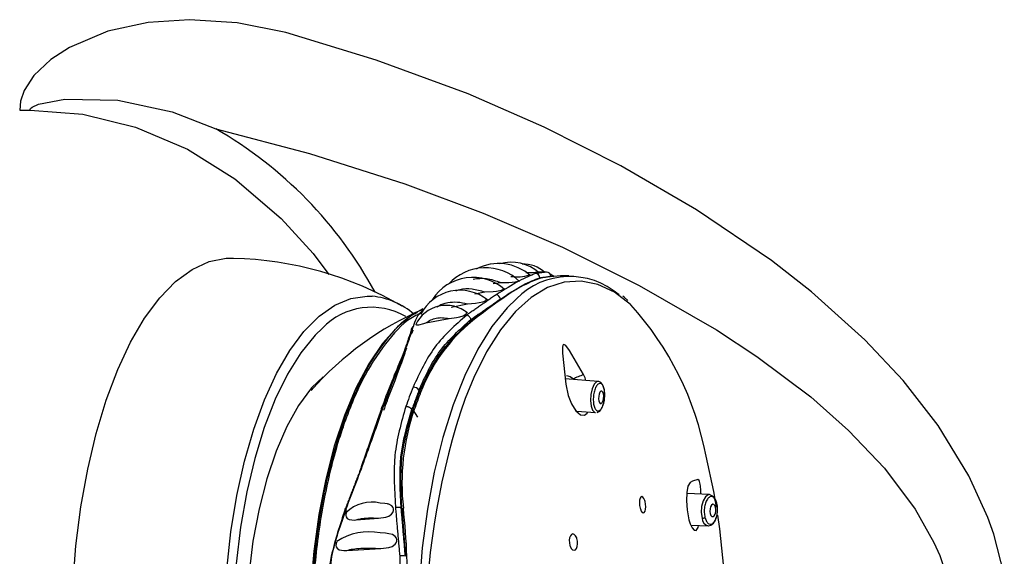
# Model space of a CAD drawing. Header units: millimetres. Extents: x 4906.17 to 4907.31, y 4759.5 to 4761.8.
# Tile 18 of 39: x 4906.5353 to 4906.614, y 4760.6946 to 4760.7375. Entities that reach past the tile are written whole.
import ezdxf

# ---------------------------------------------------------------- set-up
doc = ezdxf.new("R2010")
doc.units = ezdxf.units.MM
doc.layers.add('SANINDUSA', color=3, linetype='Continuous')

msp = doc.modelspace()

# ---------------------------------------------------------------- linework, layer by layer
at = {"layer": 'SANINDUSA'}
for p, q in [((4906.53534389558, 4760.730289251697), (4906.536178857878, 4760.730289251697)), ((4906.598604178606, 4760.715771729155), (4906.595405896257, 4760.718269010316)), ((4906.577190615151, 4760.717351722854), (4906.576746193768, 4760.717370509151)), ((4906.571699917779, 4760.71560706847), (4906.572504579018, 4760.7157723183)), ((4906.573177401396, 4760.716436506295), (4906.573778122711, 4760.716504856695)), ((4906.602868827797, 4760.711946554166), (4906.598604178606, 4760.715771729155)), ((4906.569810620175, 4760.714556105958), (4906.57111873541, 4760.714816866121)), ((4906.567799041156, 4760.713282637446), (4906.569648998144, 4760.713636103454)), ((4906.571414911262, 4760.71345330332), (4906.571403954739, 4760.713566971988)), ((4906.57141491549, 4760.713453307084), (4906.571416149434, 4760.713448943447)), ((4906.591010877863, 4760.712745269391), (4906.594254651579, 4760.710607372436)), ((4906.594254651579, 4760.710607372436), (4906.598557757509, 4760.707365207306)), ((4906.581565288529, 4760.708611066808), (4906.578928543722, 4760.708827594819)), ((4906.567243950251, 4760.707900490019), (4906.567262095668, 4760.707712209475)), ((4906.567262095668, 4760.707712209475), (4906.567329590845, 4760.707592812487)), ((4906.566758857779, 4760.706349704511), (4906.566677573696, 4760.706367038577)), ((4906.566758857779, 4760.706349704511), (4906.567132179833, 4760.705762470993)), ((4906.579834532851, 4760.706269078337), (4906.579773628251, 4760.706285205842)), ((4906.579853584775, 4760.706243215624), (4906.581360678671, 4760.706119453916)), ((4906.611199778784, 4760.701056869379), (4906.608744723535, 4760.705081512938)), ((4906.604441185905, 4760.701672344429), (4906.606887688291, 4760.698409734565)), ((4906.612706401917, 4760.69772756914), (4906.611199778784, 4760.701056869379)), ((4906.590466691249, 4760.699560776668), (4906.58864883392, 4760.69964243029)), ((4906.565833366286, 4760.698484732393), (4906.565882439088, 4760.698474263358)), ((4906.565884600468, 4760.698472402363), (4906.566011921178, 4760.69836310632)), ((4906.562236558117, 4760.697542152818), (4906.56400791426, 4760.697673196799)), ((4906.606887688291, 4760.698409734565), (4906.608388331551, 4760.695746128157)), ((4906.613176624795, 4760.696404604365), (4906.612706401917, 4760.69772756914)), ((4906.588964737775, 4760.697125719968), (4906.590354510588, 4760.697063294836)), ((4906.614021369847, 4760.693183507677), (4906.613176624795, 4760.696404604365)), ((4906.608388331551, 4760.695746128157), (4906.608857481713, 4760.694694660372)), ((4906.561481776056, 4760.695105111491), (4906.564206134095, 4760.695255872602)), ((4906.608857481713, 4760.694694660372), (4906.609703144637, 4760.69214649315))]:
    msp.add_line(p, q, dxfattribs=at)
at = {"layer": 'SANINDUSA', "flags": 128}
for points in [[(4906.556601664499, 4760.736489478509), (4906.552731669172, 4760.73727438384), (4906.548899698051, 4760.737519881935), (4906.545608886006, 4760.737296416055), (4906.542393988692, 4760.736594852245), (4906.539319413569, 4760.735298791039), (4906.537829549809, 4760.734350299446), (4906.536461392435, 4760.733048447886), (4906.535703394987, 4760.731864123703), (4906.53542094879, 4760.731019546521), (4906.53534389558, 4760.730289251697)], [(4906.571189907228, 4760.731581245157), (4906.563841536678, 4760.734295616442), (4906.556601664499, 4760.736489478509)], [(4906.583370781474, 4760.725852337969), (4906.577255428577, 4760.728927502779), (4906.571189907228, 4760.731581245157)], [(4906.536178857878, 4760.730289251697), (4906.53618171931, 4760.730320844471), (4906.536191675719, 4760.730356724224), (4906.536219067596, 4760.730409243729), (4906.536339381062, 4760.730529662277), (4906.536852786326, 4760.730778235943), (4906.538950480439, 4760.731179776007), (4906.543198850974, 4760.731082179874), (4906.547517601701, 4760.730143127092), (4906.551006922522, 4760.728795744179)], [(4906.536178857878, 4760.730289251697), (4906.540394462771, 4760.72996807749), (4906.544594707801, 4760.728941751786), (4906.548743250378, 4760.727166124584), (4906.552541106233, 4760.724788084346), (4906.556235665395, 4760.721637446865), (4906.558807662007, 4760.718830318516), (4906.56004584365, 4760.717160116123)], [(4906.551006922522, 4760.728795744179), (4906.558494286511, 4760.726830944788), (4906.566131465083, 4760.724389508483)], [(4906.595405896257, 4760.718269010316), (4906.589437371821, 4760.722327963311), (4906.583370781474, 4760.725852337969)], [(4906.566131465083, 4760.724389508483), (4906.572367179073, 4760.722052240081), (4906.578707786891, 4760.719327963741)], [(4906.578707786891, 4760.719327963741), (4906.584857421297, 4760.716289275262), (4906.591010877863, 4760.712745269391)], [(4906.539583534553, 4760.692249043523), (4906.539839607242, 4760.695463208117), (4906.540241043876, 4760.698593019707), (4906.540783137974, 4760.701601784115), (4906.541459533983, 4760.704454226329), (4906.542262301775, 4760.707116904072), (4906.543182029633, 4760.709558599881), (4906.544207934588, 4760.711750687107), (4906.545327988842, 4760.71366746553), (4906.546529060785, 4760.715286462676), (4906.547797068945, 4760.716588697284), (4906.549117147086, 4760.717558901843), (4906.550473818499, 4760.718185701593), (4906.551851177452, 4760.718461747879), (4906.552422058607, 4760.718472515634)], [(4906.584167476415, 4760.714739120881), (4906.58414200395, 4760.714762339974), (4906.582861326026, 4760.715734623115), (4906.581542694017, 4760.716361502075), (4906.580202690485, 4760.716635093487), (4906.578858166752, 4760.71655195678), (4906.577526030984, 4760.716113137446), (4906.576223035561, 4760.715324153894), (4906.574965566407, 4760.714194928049), (4906.573769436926, 4760.712739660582), (4906.57264968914, 4760.710976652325), (4906.571620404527, 4760.70892807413), (4906.570929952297, 4760.707257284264)], [(4906.573778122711, 4760.716504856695), (4906.57443473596, 4760.716521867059), (4906.574683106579, 4760.716535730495), (4906.574927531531, 4760.716560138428), (4906.575061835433, 4760.716583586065), (4906.5751619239, 4760.716614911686), (4906.575202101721, 4760.716645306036), (4906.575199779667, 4760.716673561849)], [(4906.577026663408, 4760.716896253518), (4906.577393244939, 4760.716972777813), (4906.577457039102, 4760.716973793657)], [(4906.579228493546, 4760.717036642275), (4906.578549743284, 4760.717044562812), (4906.577459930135, 4760.716942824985)], [(4906.572504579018, 4760.7157723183), (4906.573179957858, 4760.71580635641), (4906.573449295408, 4760.715831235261), (4906.573716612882, 4760.715872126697), (4906.57385015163, 4760.715905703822), (4906.573952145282, 4760.715948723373), (4906.573995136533, 4760.715989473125), (4906.573995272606, 4760.716025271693)], [(4906.551898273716, 4760.693588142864), (4906.552227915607, 4760.696589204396), (4906.552699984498, 4760.699481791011), (4906.55330832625, 4760.702228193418), (4906.554045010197, 4760.704792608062), (4906.554900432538, 4760.707141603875), (4906.555863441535, 4760.709244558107), (4906.556921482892, 4760.71107405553), (4906.558060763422, 4760.71260624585), (4906.559266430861, 4760.713821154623), (4906.560522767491, 4760.714702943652), (4906.56181339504, 4760.715240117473), (4906.563121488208, 4760.7154256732), (4906.563506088, 4760.715412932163)], [(4906.575031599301, 4760.715220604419), (4906.574285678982, 4760.714488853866), (4906.573076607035, 4760.712991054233), (4906.571946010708, 4760.711182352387), (4906.570908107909, 4760.709085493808), (4906.569975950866, 4760.706726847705), (4906.569161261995, 4760.704136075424), (4906.568474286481, 4760.701345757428), (4906.56792366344, 4760.698390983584), (4906.567516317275, 4760.695308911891), (4906.567257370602, 4760.692138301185), (4906.567150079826, 4760.688919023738), (4906.56719579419, 4760.68569156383), (4906.567393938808, 4760.682496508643), (4906.567742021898, 4760.679374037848), (4906.568235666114, 4760.676363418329), (4906.568868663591, 4760.673502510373), (4906.56963305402, 4760.670827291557), (4906.570519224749, 4760.668371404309), (4906.571516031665, 4760.666165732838), (4906.572610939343, 4760.66423801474), (4906.573790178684, 4760.662612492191), (4906.575038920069, 4760.66130960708), (4906.5750513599, 4760.661298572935)], [(4906.57111873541, 4760.714816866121), (4906.571770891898, 4760.714872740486), (4906.572068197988, 4760.714914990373), (4906.572363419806, 4760.71498274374), (4906.572488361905, 4760.715028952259), (4906.5725807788, 4760.715084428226), (4906.572617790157, 4760.71513486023), (4906.572613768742, 4760.715178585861)], [(4906.583939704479, 4760.715065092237), (4906.58363775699, 4760.715349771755), (4906.583544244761, 4760.715416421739)], [(4906.567569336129, 4760.714401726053), (4906.566771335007, 4760.713959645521), (4906.565530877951, 4760.712972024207), (4906.564347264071, 4760.711650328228), (4906.563236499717, 4760.710012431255), (4906.562213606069, 4760.708080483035), (4906.56129241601, 4760.705880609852), (4906.560485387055, 4760.703442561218), (4906.559803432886, 4760.700799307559), (4906.559255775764, 4760.697986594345), (4906.558849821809, 4760.695042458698), (4906.558591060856, 4760.692006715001), (4906.558482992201, 4760.688920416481), (4906.558527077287, 4760.68582530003), (4906.558722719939, 4760.682763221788), (4906.559067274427, 4760.679775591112), (4906.559556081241, 4760.676902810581), (4906.560182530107, 4760.674183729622), (4906.56093814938, 4760.671655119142), (4906.561812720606, 4760.66935117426), (4906.562794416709, 4760.667303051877), (4906.563869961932, 4760.665538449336), (4906.565024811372, 4760.664081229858), (4906.566243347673, 4760.662951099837)], [(4906.569648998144, 4760.713636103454), (4906.570256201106, 4760.713718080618), (4906.570525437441, 4760.713776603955), (4906.570790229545, 4760.713863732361), (4906.570919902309, 4760.713928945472), (4906.571012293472, 4760.714003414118), (4906.571046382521, 4760.714067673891), (4906.571037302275, 4760.714122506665)], [(4906.559533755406, 4760.712869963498), (4906.558958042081, 4760.712307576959), (4906.55780924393, 4760.710900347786), (4906.556737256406, 4760.709187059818), (4906.555756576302, 4760.707190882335), (4906.554880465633, 4760.704938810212), (4906.554120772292, 4760.702461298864), (4906.553487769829, 4760.69979185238), (4906.552990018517, 4760.696966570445), (4906.552634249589, 4760.694023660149), (4906.552425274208, 4760.691002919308), (4906.552365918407, 4760.687945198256), (4906.552456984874, 4760.684891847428), (4906.552697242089, 4760.681884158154), (4906.553083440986, 4760.678962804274), (4906.553610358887, 4760.676167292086), (4906.554270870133, 4760.673535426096), (4906.555056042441, 4760.671102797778), (4906.555955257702, 4760.668902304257), (4906.556956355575, 4760.666963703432), (4906.557696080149, 4760.66579754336)], [(4906.567003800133, 4760.713196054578), (4906.567002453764, 4760.713193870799), (4906.567004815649, 4760.713155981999), (4906.567061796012, 4760.713129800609), (4906.567225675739, 4760.71314017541), (4906.567637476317, 4760.71323790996), (4906.567799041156, 4760.713282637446)], [(4906.608744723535, 4760.705081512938), (4906.605945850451, 4760.708672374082), (4906.602868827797, 4760.711946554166)], [(4906.580400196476, 4760.709151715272), (4906.579284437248, 4760.711076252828), (4906.578971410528, 4760.711472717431), (4906.578883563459, 4760.711539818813), (4906.578820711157, 4760.711557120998), (4906.578775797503, 4760.71153722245), (4906.578743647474, 4760.711486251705), (4906.5787145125, 4760.711356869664), (4906.578713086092, 4760.710875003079), (4906.578975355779, 4760.708382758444)], [(4906.559584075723, 4760.708989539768), (4906.558672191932, 4760.708084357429), (4906.557634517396, 4760.706696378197), (4906.556680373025, 4760.705005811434), (4906.555825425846, 4760.703040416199), (4906.555083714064, 4760.700832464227), (4906.55446741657, 4760.698418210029), (4906.553986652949, 4760.695837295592), (4906.553649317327, 4760.693132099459), (4906.553460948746, 4760.690347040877), (4906.553424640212, 4760.68752785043), (4906.553540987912, 4760.684720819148), (4906.553808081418, 4760.681972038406), (4906.554221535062, 4760.679326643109), (4906.554774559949, 4760.676828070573), (4906.555458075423, 4760.674517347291), (4906.55626085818, 4760.672432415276), (4906.55716972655, 4760.670607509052), (4906.558169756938, 4760.669072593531)], [(4906.580594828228, 4760.708690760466), (4906.580518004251, 4760.70890973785), (4906.580400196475, 4760.709151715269)], [(4906.578975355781, 4760.708382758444), (4906.579163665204, 4760.707497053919), (4906.579438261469, 4760.70680960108), (4906.579784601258, 4760.706268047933), (4906.580152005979, 4760.705951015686), (4906.580474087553, 4760.705902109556), (4906.580698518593, 4760.706074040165), (4906.580741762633, 4760.706170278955)], [(4906.581565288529, 4760.708611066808), (4906.581432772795, 4760.708580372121), (4906.581237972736, 4760.708381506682), (4906.581077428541, 4760.708027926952), (4906.580975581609, 4760.707573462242), (4906.580947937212, 4760.707087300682), (4906.580998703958, 4760.706643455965), (4906.581120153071, 4760.706309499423), (4906.581293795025, 4760.706136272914), (4906.581360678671, 4760.706119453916)], [(4906.582087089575, 4760.707314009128), (4906.582084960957, 4760.707779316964), (4906.582063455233, 4760.707938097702), (4906.582006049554, 4760.708167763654), (4906.581920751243, 4760.708357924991), (4906.581791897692, 4760.708514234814), (4906.581612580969, 4760.708604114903), (4906.58156376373, 4760.70860081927)], [(4906.581791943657, 4760.707823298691), (4906.581714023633, 4760.707743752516), (4906.581649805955, 4760.707602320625), (4906.581609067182, 4760.70742053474), (4906.581598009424, 4760.707226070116), (4906.581618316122, 4760.707048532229), (4906.581666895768, 4760.706914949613), (4906.581736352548, 4760.70684565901), (4906.581816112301, 4760.706851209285), (4906.581894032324, 4760.70693075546), (4906.581958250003, 4760.707072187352), (4906.581998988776, 4760.707253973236), (4906.582010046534, 4760.70744843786), (4906.581989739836, 4760.707625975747), (4906.581941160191, 4760.707759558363), (4906.581871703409, 4760.707828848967), (4906.581791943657, 4760.707823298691)], [(4906.598557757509, 4760.707365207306), (4906.601582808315, 4760.70468840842), (4906.604441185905, 4760.701672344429)], [(4906.5910205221, 4760.698559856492), (4906.590800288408, 4760.699809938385), (4906.590185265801, 4760.702640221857)], [(4906.588917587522, 4760.700533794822), (4906.588741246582, 4760.70023190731), (4906.588651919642, 4760.699734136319), (4906.588629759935, 4760.699075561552), (4906.588678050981, 4760.698353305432), (4906.588784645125, 4760.697700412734), (4906.588818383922, 4760.697557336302), (4906.588913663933, 4760.697238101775), (4906.58906930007, 4760.696895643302), (4906.589230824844, 4760.696712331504), (4906.589399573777, 4760.69670668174), (4906.589547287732, 4760.696928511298), (4906.589585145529, 4760.697097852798)], [(4906.589765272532, 4760.699592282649), (4906.589765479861, 4760.69960498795), (4906.589761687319, 4760.699913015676), (4906.589741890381, 4760.700250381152), (4906.589724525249, 4760.700389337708), (4906.58969997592, 4760.700512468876), (4906.589672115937, 4760.70060150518), (4906.589632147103, 4760.700680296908), (4906.58953145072, 4760.700761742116), (4906.589116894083, 4760.700650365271), (4906.588917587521, 4760.700533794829)], [(4906.584938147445, 4760.698416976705), (4906.585008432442, 4760.698251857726), (4906.585090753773, 4760.698142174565), (4906.585175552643, 4760.69810049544), (4906.585253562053, 4760.698130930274), (4906.58531636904, 4760.698230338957), (4906.585356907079, 4760.698388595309), (4906.585370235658, 4760.698588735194), (4906.585354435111, 4760.698808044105), (4906.585311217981, 4760.699020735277), (4906.585292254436, 4760.699083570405), (4906.585221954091, 4760.699248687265), (4906.585139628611, 4760.699358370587), (4906.58505484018, 4760.699400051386), (4906.584976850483, 4760.699369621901), (4906.584914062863, 4760.699270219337), (4906.58487353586, 4760.699111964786), (4906.584860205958, 4760.698911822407), (4906.584875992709, 4760.698692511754), (4906.58491918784, 4760.698479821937), (4906.584938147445, 4760.698416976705)], [(4906.590466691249, 4760.699560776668), (4906.590366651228, 4760.699548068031), (4906.590139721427, 4760.699385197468), (4906.589954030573, 4760.699058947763), (4906.589837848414, 4760.698618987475), (4906.589808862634, 4760.698132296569), (4906.589871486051, 4760.697672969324)], [(4906.56400791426, 4760.697673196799), (4906.564588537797, 4760.697755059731), (4906.564832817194, 4760.697850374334), (4906.565057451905, 4760.698010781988), (4906.565156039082, 4760.698137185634), (4906.565212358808, 4760.69828506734), (4906.565214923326, 4760.698415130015), (4906.565178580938, 4760.698528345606), (4906.565073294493, 4760.698662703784), (4906.564851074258, 4760.69879041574), (4906.564723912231, 4760.698810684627)], [(4906.564725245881, 4760.69881817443), (4906.564532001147, 4760.698853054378), (4906.5641558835, 4760.69888761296)], [(4906.590954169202, 4760.698552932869), (4906.590896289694, 4760.698697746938), (4906.590814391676, 4760.69878159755), (4906.590720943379, 4760.698791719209), (4906.590630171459, 4760.698726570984), (4906.590555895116, 4760.698596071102), (4906.590509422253, 4760.698420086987), (4906.59049782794, 4760.698225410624), (4906.590522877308, 4760.698041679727), (4906.590580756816, 4760.697896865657), (4906.590662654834, 4760.697813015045), (4906.590756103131, 4760.697802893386), (4906.590846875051, 4760.69786804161), (4906.590921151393, 4760.697998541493), (4906.590967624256, 4760.698174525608), (4906.590979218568, 4760.69836920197), (4906.590954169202, 4760.698552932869)], [(4906.591115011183, 4760.698280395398), (4906.591088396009, 4760.698748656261), (4906.591056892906, 4760.698897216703)], [(4906.561358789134, 4760.698403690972), (4906.561342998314, 4760.69841483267), (4906.56133384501, 4760.698423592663), (4906.561331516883, 4760.698429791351), (4906.561336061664, 4760.698433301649), (4906.561347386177, 4760.698434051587), (4906.561365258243, 4760.698432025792), (4906.561389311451, 4760.698427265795), (4906.561419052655, 4760.698419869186)], [(4906.56145240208, 4760.698158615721), (4906.561404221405, 4760.698013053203), (4906.561398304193, 4760.697887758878), (4906.561423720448, 4760.697783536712), (4906.561504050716, 4760.697665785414), (4906.56168274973, 4760.697564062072), (4906.562084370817, 4760.697529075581), (4906.562236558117, 4760.697542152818)], [(4906.585098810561, 4760.662758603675), (4906.585917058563, 4760.663797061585), (4906.587036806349, 4760.665560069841), (4906.588066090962, 4760.667608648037), (4906.58899196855, 4760.669917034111), (4906.589802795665, 4760.672456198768), (4906.590488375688, 4760.675194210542), (4906.59104008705, 4760.678096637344), (4906.59145099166, 4760.681126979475), (4906.591715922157, 4760.684247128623), (4906.591831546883, 4760.687417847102), (4906.591796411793, 4760.690599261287), (4906.59161095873, 4760.69375136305), (4906.591277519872, 4760.696834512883), (4906.591121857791, 4760.697921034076)], [(4906.590380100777, 4760.697072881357), (4906.590576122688, 4760.697109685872), (4906.590794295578, 4760.697285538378), (4906.590919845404, 4760.697477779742), (4906.591007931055, 4760.697687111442), (4906.591076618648, 4760.697950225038), (4906.591115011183, 4760.698280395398)], [(4906.564851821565, 4760.696435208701), (4906.564586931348, 4760.696470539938), (4906.564149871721, 4760.696500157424)], [(4906.564206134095, 4760.695255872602), (4906.564831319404, 4760.695330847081), (4906.565099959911, 4760.695427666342), (4906.565346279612, 4760.695597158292), (4906.565437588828, 4760.695714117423), (4906.565489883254, 4760.695853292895), (4906.565490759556, 4760.695978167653), (4906.565455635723, 4760.696085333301), (4906.565352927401, 4760.696220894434), (4906.565126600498, 4760.69636437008), (4906.564850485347, 4760.696425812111)], [(4906.579335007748, 4760.695436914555), (4906.579419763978, 4760.695269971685), (4906.579524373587, 4760.695160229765), (4906.57963701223, 4760.695120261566), (4906.579744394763, 4760.695154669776), (4906.579834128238, 4760.695258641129), (4906.579896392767, 4760.695419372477), (4906.579924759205, 4760.695618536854), (4906.579916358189, 4760.695834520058), (4906.579871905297, 4760.696044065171), (4906.579851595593, 4760.696103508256), (4906.579766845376, 4760.696270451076), (4906.579662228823, 4760.696380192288), (4906.579549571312, 4760.696420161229), (4906.57944216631, 4760.696385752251), (4906.579352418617, 4760.696281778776), (4906.579290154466, 4760.696121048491), (4906.579261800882, 4760.695921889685), (4906.579270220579, 4760.695705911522), (4906.579314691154, 4760.695496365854), (4906.579335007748, 4760.695436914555)], [(4906.560662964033, 4760.695752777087), (4906.560619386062, 4760.695612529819), (4906.560614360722, 4760.695491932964), (4906.560636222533, 4760.69539339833), (4906.560706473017, 4760.695274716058), (4906.560870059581, 4760.695158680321), (4906.561248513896, 4760.695092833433), (4906.561481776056, 4760.695105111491)]]:
    msp.add_lwpolyline(points, dxfattribs=at)
at = {"layer": 'SANINDUSA'}
for centre, radius, start, end in [((4906.534389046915, 4760.699854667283), 0.03337273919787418, 28.4216701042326, 60.13569263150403), ((4906.551736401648, 4760.690312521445), 0.02813963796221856, 59.76601499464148, 88.59427772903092), ((4906.574642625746, 4760.714765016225), 0.003365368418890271, 48.88173839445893, 106.2753674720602), ((4906.572561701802, 4760.713753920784), 0.003944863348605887, 46.19795788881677, 138.1998481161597), ((4906.573611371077, 4760.714205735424), 0.003829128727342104, 48.04696815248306, 117.8413582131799), ((4906.575597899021, 4760.715493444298), 0.002499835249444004, 46.82835543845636, 92.53454746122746), ((4906.575787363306, 4760.727711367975), 0.01040649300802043, 269.9697500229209, 275.5097333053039), ((4906.577443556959, 4760.716999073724), 0.0003546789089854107, 2.989337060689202, 89.53391026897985), ((4906.571557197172, 4760.713111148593), 0.003819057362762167, 48.35302989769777, 147.722648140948), ((4906.581147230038, 4760.705491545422), 0.01212627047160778, 109.8649900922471, 126.8446124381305), ((4906.575111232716, 4760.72013661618), 0.003172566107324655, 260.4367101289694, 287.9365871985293), ((4906.579300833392, 4760.710963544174), 0.006029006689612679, 49.19596676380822, 135.081806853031), ((4906.576541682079, 4760.716874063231), 0.000364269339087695, 2.698523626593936, 86.26584501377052), ((4906.570523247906, 4760.71237644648), 0.003519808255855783, 51.41628617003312, 153.006750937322), ((4906.562915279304, 4760.709420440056), 0.006021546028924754, 49.15171089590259, 84.36932088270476), ((4906.596693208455, 4760.681972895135), 0.04030379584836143, 124.4812646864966, 128.6255524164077), ((4906.573340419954, 4760.71512734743), 0.0004194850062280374, 8.722002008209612, 79.22300245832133), ((4906.577357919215, 4760.691491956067), 0.02488212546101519, 113.1791515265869, 138.8189313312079), ((4906.563459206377, 4760.709072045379), 0.005461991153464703, 59.9303906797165, 135.9460159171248), ((4906.569426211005, 4760.711980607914), 0.002707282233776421, 50.84272042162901, 154.2716308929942), ((4906.565835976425, 4760.69807531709), 0.02477349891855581, 10.61832095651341, 42.27164194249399), ((4906.580079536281, 4760.702900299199), 0.01358396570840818, 128.9805834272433, 159.2195754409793), ((4906.566947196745, 4760.712724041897), 0.0003150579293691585, 116.5535186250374, 186.740937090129), ((4906.578986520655, 4760.708269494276), 0.0007840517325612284, 42.94251453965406, 86.9061298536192), ((4906.590152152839, 4760.68443844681), 0.02656776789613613, 111.5343939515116, 113.4948361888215), ((4906.599809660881, 4760.695061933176), 0.0355317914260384, 158.3938396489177, 161.0629878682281), ((4906.566812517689, 4760.70764632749), 0.0005007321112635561, 30.50289156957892, 94.3608390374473), ((4906.597120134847, 4760.694928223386), 0.03482229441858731, 159.0407688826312, 160.416058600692), ((4906.597468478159, 4760.694968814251), 0.03503831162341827, 158.7504543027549, 160.7063732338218), ((4906.564834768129, 4760.707489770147), 0.0001794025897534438, 97.16385675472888, 161.8445010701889), ((4906.599741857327, 4760.694941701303), 0.03490015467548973, 158.5360638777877, 160.9207635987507), ((4906.599871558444, 4760.694944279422), 0.03491363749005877, 158.5360638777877, 160.9207635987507), ((4906.626739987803, 4760.688190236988), 0.05897721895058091, 161.1376825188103, 196.8477458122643), ((4906.580299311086, 4760.707346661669), 0.001788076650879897, 329.7824564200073, 358.9536484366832), ((4906.59666088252, 4760.694814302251), 0.03422663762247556, 159.0407689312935, 160.416058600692), ((4906.583803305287, 4760.700488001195), 0.01791595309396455, 160.8787851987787, 186.4446187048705), ((4906.581394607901, 4760.706607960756), 0.0004778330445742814, 280.1148437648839, 340.2827797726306), ((4906.590299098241, 4760.698931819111), 0.0006509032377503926, 1.697641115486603, 75.07955529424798), ((4906.563475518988, 4760.696076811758), 0.002891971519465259, 76.39306502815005, 134.7659729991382), ((4906.516665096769, 4760.692936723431), 0.04964558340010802, 1.96020174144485, 6.407433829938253), ((4906.589884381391, 4760.698062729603), 0.000389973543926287, 268.1050426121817, 303.5951208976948), ((4906.590522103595, 4760.697692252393), 0.0006509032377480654, 181.6976411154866, 255.079555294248), ((4906.563247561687, 4760.691967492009), 0.004621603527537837, 78.7414055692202, 123.4852510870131), ((4906.565878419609, 4760.693703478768), 0.0009727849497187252, 73.02946827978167, 100.1189756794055), ((4906.511665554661, 4760.692902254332), 0.05464354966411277, 353.818786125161, 1.817011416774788)]:
    msp.add_arc(centre, radius, start, end, dxfattribs=at)
for points, degree in [([(4906.577446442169, 4760.717353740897), (4906.577188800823, 4760.717319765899)], 1), ([(4906.577188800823, 4760.717319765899), (4906.576565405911, 4760.717237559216)], 1), ([(4906.576905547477, 4760.716891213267), (4906.577797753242, 4760.717017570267)], 1), ([(4906.578047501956, 4760.716997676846), (4906.577745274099, 4760.717176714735)], 1), ([(4906.573418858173, 4760.715539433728), (4906.571060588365, 4760.713907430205)], 1), ([(4906.571403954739, 4760.713566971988), (4906.573755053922, 4760.715190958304)], 1), ([(4906.573756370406, 4760.715191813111), (4906.571414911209, 4760.713453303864)], 1), ([(4906.5666343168, 4760.712687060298), (4906.566148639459, 4760.711270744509)], 1), ([(4906.566644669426, 4760.712406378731), (4906.56679693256, 4760.71269471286)], 1), ([(4906.567243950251, 4760.707900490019), (4906.566677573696, 4760.706367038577)], 1), ([(4906.581610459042, 4760.708428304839), (4906.581551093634, 4760.708379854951), (4906.581432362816, 4760.708282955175), (4906.581286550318, 4760.707951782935), (4906.581193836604, 4760.707540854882), (4906.581168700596, 4760.707098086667), (4906.581214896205, 4760.706693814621), (4906.581325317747, 4760.706392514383), (4906.58148351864, 4760.706225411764), (4906.581603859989, 4760.706257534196), (4906.581664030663, 4760.706273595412)], 3), ([(4906.564601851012, 4760.707384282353), (4906.564664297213, 4760.707545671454)], 1), ([(4906.564252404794, 4760.706430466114), (4906.5643122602, 4760.706600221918)], 1), ([(4906.56121137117, 4760.70497605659), (4906.561036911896, 4760.704672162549)], 1), ([(4906.562466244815, 4760.701300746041), (4906.561358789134, 4760.698403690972)], 1), ([(4906.565372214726, 4760.69850628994), (4906.565707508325, 4760.694661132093)], 1), ([(4906.566162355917, 4760.694633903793), (4906.565833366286, 4760.698484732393)], 1), ([(4906.565882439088, 4760.698474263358), (4906.566162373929, 4760.694633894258)], 1)]:
    msp.add_open_spline(points, degree=degree, dxfattribs=at)
for points, knots in [([(4906.571566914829, 4760.716793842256), (4906.571924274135, 4760.716834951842), (4906.572662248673, 4760.716919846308), (4906.573398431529, 4760.716646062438), (4906.573778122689, 4760.716504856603)], [0, 0, 0, 0, 0.4842434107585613, 0.9999999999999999, 0.9999999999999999, 0.9999999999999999, 0.9999999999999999]), ([(4906.576565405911, 4760.717237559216), (4906.576158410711, 4760.717068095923), (4906.575344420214, 4760.716729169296), (4906.574060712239, 4760.715936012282), (4906.573418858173, 4760.715539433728)], [0, 0, 0, 0, 0.4999999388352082, 1, 1, 1, 1]), ([(4906.573756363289, 4760.715191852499), (4906.574393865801, 4760.715607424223), (4906.575668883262, 4760.716438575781), (4906.576492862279, 4760.716740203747), (4906.576904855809, 4760.7168910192)], [0, 0, 0, 0, 0.4999951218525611, 1, 1, 1, 1]), ([(4906.570181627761, 4760.715831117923), (4906.570286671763, 4760.715874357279), (4906.570686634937, 4760.716038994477), (4906.571497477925, 4760.716051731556), (4906.572168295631, 4760.715865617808), (4906.572504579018, 4760.7157723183)], [0, 0, 0, 0, 0.1508333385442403, 0.5743096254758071, 1, 1, 1, 1]), ([(4906.568705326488, 4760.714568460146), (4906.568749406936, 4760.714601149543), (4906.568986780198, 4760.714777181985), (4906.569535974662, 4760.714926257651), (4906.570311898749, 4760.714999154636), (4906.570849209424, 4760.714877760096), (4906.57111873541, 4760.714816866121)], [0, 0, 0, 0, 0.07057399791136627, 0.3800410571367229, 0.6890159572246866, 1, 1, 1, 1]), ([(4906.566806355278, 4760.71300586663), (4906.566956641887, 4760.713474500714), (4906.567115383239, 4760.713969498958), (4906.567591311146, 4760.714322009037), (4906.567616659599, 4760.714340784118)], [0, 0, 0, 0, 0.9467388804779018, 1, 1, 1, 1]), ([(4906.567429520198, 4760.714042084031), (4906.567237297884, 4760.713969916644), (4906.566320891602, 4760.713625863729), (4906.564779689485, 4760.712015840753), (4906.562910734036, 4760.709262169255), (4906.561316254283, 4760.705623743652), (4906.560049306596, 4760.701339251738), (4906.559160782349, 4760.696546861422), (4906.558684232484, 4760.691437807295), (4906.558638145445, 4760.68620664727), (4906.559024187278, 4760.681054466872), (4906.559827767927, 4760.676180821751), (4906.561017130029, 4760.671766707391), (4906.562549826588, 4760.66800537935), (4906.56435479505, 4760.664953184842), (4906.565723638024, 4760.663688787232), (4906.566408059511, 4760.663056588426)], [0, 0, 0, 0, 0.02000937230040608, 0.0953932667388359, 0.1707771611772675, 0.2461610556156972, 0.3215449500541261, 0.3969288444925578, 0.4723127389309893, 0.5476966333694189, 0.6230805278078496, 0.6984644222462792, 0.7738483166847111, 0.8492322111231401, 0.9246161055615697, 0.9999999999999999, 0.9999999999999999, 0.9999999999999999, 0.9999999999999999]), ([(4906.561388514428, 4760.705837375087), (4906.561905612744, 4760.707093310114), (4906.56293980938, 4760.709605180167), (4906.564854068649, 4760.712272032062), (4906.566278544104, 4760.713796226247), (4906.567068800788, 4760.714094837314), (4906.567130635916, 4760.714118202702)], [0, 0, 0, 0, 0.3241607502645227, 0.6483215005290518, 0.9724822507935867, 1, 1, 1, 1]), ([(4906.571060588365, 4760.713907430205), (4906.57015015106, 4760.713108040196), (4906.568328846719, 4760.71150888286), (4906.567292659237, 4760.709266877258), (4906.566774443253, 4760.70814560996)], [0, 0, 0, 0, 0.4998820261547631, 1, 1, 1, 1]), ([(4906.567243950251, 4760.707900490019), (4906.567746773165, 4760.709002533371), (4906.568752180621, 4760.711206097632), (4906.570520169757, 4760.712780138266), (4906.571403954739, 4760.713566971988)], [0, 0, 0, 0, 0.5001185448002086, 1, 1, 1, 1]), ([(4906.56726209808, 4760.707712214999), (4906.567767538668, 4760.708814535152), (4906.568778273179, 4760.711018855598), (4906.570536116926, 4760.71264189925), (4906.571414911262, 4760.71345330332)], [0, 0, 0, 0, 0.5000725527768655, 1, 1, 1, 1]), ([(4906.567799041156, 4760.713282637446), (4906.567923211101, 4760.713370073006), (4906.568170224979, 4760.713544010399), (4906.568628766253, 4760.713682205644), (4906.569127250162, 4760.713726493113), (4906.569474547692, 4760.713666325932), (4906.569648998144, 4760.713636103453)], [0, 0, 0, 0, 0.2516497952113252, 0.5006122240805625, 0.7491533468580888, 1, 1, 1, 1]), ([(4906.571403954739, 4760.713566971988), (4906.571391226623, 4760.713601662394), (4906.571370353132, 4760.713658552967), (4906.571319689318, 4760.713733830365), (4906.571268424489, 4760.7137926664), (4906.57121071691, 4760.713841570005), (4906.571139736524, 4760.713885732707), (4906.571090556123, 4760.713899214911), (4906.571060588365, 4760.713907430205)], [0, 0, 0, 0, 0.2149901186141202, 0.3525733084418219, 0.5003442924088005, 0.6481913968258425, 0.7856277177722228, 1, 1, 1, 1]), ([(4906.564812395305, 4760.707667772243), (4906.565241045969, 4760.708760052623), (4906.565884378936, 4760.710399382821), (4906.566507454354, 4760.712070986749), (4906.566706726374, 4760.712694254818), (4906.566806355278, 4760.71300586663)], [0, 0, 0, 0, 0.4996017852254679, 0.7498187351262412, 1, 1, 1, 1]), ([(4906.56613922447, 4760.711244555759), (4906.566138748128, 4760.711244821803), (4906.566134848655, 4760.711246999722), (4906.56593636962, 4760.710655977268), (4906.565488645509, 4760.709675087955), (4906.564940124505, 4760.708257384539), (4906.564663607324, 4760.70754270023)], [0, 0, 0, 0, 0.0009428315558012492, 0.007718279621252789, 0.4997767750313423, 1, 1, 1, 1]), ([(4906.564698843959, 4760.707057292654), (4906.56513571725, 4760.70817135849), (4906.565797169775, 4760.709858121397), (4906.566150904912, 4760.710936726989), (4906.566271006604, 4760.711302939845)], [0, 0, 0, 0, 0.6604756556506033, 1, 1, 1, 1]), ([(4906.581664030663, 4760.706273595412), (4906.581723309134, 4760.706321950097), (4906.581841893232, 4760.706418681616), (4906.581987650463, 4760.706749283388), (4906.582080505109, 4760.707159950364), (4906.582105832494, 4760.707603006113), (4906.582059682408, 4760.708007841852), (4906.581949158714, 4760.708309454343), (4906.581790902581, 4760.708476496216), (4906.581670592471, 4760.708444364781), (4906.581610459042, 4760.708428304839)], [0, 0, 0, 0, 0.124818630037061, 0.2496944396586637, 0.3746571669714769, 0.4997338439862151, 0.6249185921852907, 0.7500608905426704, 0.8750753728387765, 0.9999999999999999, 0.9999999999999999, 0.9999999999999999, 0.9999999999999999]), ([(4906.561419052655, 4760.698419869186), (4906.561701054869, 4760.699141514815), (4906.56226509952, 4760.700584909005), (4906.56329782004, 4760.703396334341), (4906.563958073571, 4760.705286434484), (4906.564397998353, 4760.706545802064)], [0, 0, 0, 0, 0.2501812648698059, 0.5003982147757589, 1, 1, 1, 1]), ([(4906.564251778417, 4760.706427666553), (4906.56397489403, 4760.705629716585), (4906.563559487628, 4760.704432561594), (4906.56302806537, 4760.702913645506), (4906.562754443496, 4760.702138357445), (4906.562616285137, 4760.701745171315), (4906.562547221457, 4760.701546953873), (4906.562513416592, 4760.701446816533), (4906.562496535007, 4760.701396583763), (4906.562488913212, 4760.701370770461), (4906.562484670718, 4760.701358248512), (4906.562483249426, 4760.701351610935), (4906.562482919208, 4760.701347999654), (4906.562483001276, 4760.701346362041), (4906.562483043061, 4760.701345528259)], [0, 0, 0, 0, 0.4998657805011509, 0.7499427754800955, 0.8750052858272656, 0.9375457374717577, 0.9688173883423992, 0.9844513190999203, 0.992267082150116, 0.9961645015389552, 0.9981437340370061, 0.9990704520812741, 0.9995267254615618, 1, 1, 1, 1]), ([(4906.564397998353, 4760.706545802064), (4906.564379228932, 4760.706540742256), (4906.564341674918, 4760.70653061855), (4906.564298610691, 4760.706504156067), (4906.564266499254, 4760.706471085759), (4906.564257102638, 4760.706444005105), (4906.564252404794, 4760.706430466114)], [0, 0, 0, 0, 0.2498227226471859, 0.4998473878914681, 0.7499483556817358, 1, 1, 1, 1]), ([(4906.566200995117, 4760.706593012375), (4906.565834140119, 4760.70531797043), (4906.565100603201, 4760.702768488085), (4906.565281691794, 4760.699926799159), (4906.565372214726, 4760.69850628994)], [0, 0, 0, 0, 0.5001179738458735, 0.9999999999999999, 0.9999999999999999, 0.9999999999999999, 0.9999999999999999]), ([(4906.565833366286, 4760.698484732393), (4906.565752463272, 4760.69987168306), (4906.565590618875, 4760.702646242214), (4906.566315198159, 4760.705126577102), (4906.566677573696, 4760.706367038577)], [0, 0, 0, 0, 0.4998814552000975, 1, 1, 1, 1]), ([(4906.565882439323, 4760.698474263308), (4906.565813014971, 4760.699854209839), (4906.565674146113, 4760.702614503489), (4906.566397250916, 4760.705104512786), (4906.566758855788, 4760.706349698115)], [0, 0, 0, 0, 0.4999274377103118, 1, 1, 1, 1]), ([(4906.566677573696, 4760.706367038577), (4906.566667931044, 4760.706382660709), (4906.566648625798, 4760.706413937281), (4906.566602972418, 4760.706458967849), (4906.566547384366, 4760.706500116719), (4906.566483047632, 4760.706535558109), (4906.566413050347, 4760.706563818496), (4906.566340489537, 4760.706583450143), (4906.566268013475, 4760.706594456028), (4906.566223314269, 4760.706593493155), (4906.566200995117, 4760.706593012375)], [0, 0, 0, 0, 0.1248247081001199, 0.2499075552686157, 0.3750064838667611, 0.5000076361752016, 0.6249984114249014, 0.7501066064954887, 0.8752235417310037, 1, 1, 1, 1]), ([(4906.567037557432, 4760.662555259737), (4906.566782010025, 4760.662680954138), (4906.565803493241, 4760.663162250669), (4906.564227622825, 4760.665016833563), (4906.562410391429, 4760.668024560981), (4906.560887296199, 4760.671877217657), (4906.559708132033, 4760.67634176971), (4906.558920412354, 4760.681269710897), (4906.558554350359, 4760.686464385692), (4906.55862204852, 4760.691732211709), (4906.559128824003, 4760.696853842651), (4906.560025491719, 4760.701694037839), (4906.560934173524, 4760.704456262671), (4906.561388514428, 4760.705837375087)], [0, 0, 0, 0, 0.03414017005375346, 0.1307261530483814, 0.2273121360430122, 0.3238981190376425, 0.420484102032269, 0.5170700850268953, 0.6136560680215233, 0.7102420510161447, 0.8068280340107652, 0.9034140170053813, 1, 1, 1, 1]), ([(4906.59075442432, 4760.699369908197), (4906.590751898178, 4760.699372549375), (4906.590689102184, 4760.699438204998), (4906.590536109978, 4760.699417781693), (4906.590332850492, 4760.699284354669), (4906.590162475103, 4760.69898319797), (4906.590058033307, 4760.698584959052), (4906.590027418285, 4760.698136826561), (4906.590075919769, 4760.697870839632), (4906.590100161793, 4760.697737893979)], [0, 0, 0, 0, 0.006932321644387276, 0.1723268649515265, 0.3378722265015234, 0.5035606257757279, 0.6691928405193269, 0.834655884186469, 1, 1, 1, 1]), ([(4906.591056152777, 4760.698871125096), (4906.591017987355, 4760.698989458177), (4906.590943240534, 4760.699221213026), (4906.59081646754, 4760.699321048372), (4906.59075442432, 4760.699369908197)], [0, 0, 0, 0, 0.5105959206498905, 1, 1, 1, 1]), ([(4906.565833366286, 4760.698484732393), (4906.565811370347, 4760.698496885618), (4906.565775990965, 4760.698516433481), (4906.565703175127, 4760.698532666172), (4906.565634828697, 4760.698539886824), (4906.565561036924, 4760.698539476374), (4906.565470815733, 4760.698531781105), (4906.565409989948, 4760.69851605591), (4906.565372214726, 4760.69850628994)], [0, 0, 0, 0, 0.2221430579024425, 0.3573061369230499, 0.5003374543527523, 0.6433943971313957, 0.7785337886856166, 1, 1, 1, 1]), ([(4906.590100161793, 4760.697737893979), (4906.590138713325, 4760.697622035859), (4906.590215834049, 4760.697390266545), (4906.590406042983, 4760.69720443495), (4906.590617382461, 4760.697179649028), (4906.590824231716, 4760.697327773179), (4906.590993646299, 4760.697624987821), (4906.591098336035, 4760.698024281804), (4906.591128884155, 4760.69847213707), (4906.591080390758, 4760.698738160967), (4906.591056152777, 4760.698871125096)], [0, 0, 0, 0, 0.1248186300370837, 0.2496944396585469, 0.3746571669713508, 0.4997338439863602, 0.6249185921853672, 0.7500608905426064, 0.8750753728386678, 0.9999999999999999, 0.9999999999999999, 0.9999999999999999, 0.9999999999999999]), ([(4906.561358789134, 4760.698403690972), (4906.56094049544, 4760.697158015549), (4906.560103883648, 4760.694666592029), (4906.559674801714, 4760.690731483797), (4906.559803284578, 4760.68677695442), (4906.560447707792, 4760.684224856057), (4906.560769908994, 4760.682948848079)], [0, 0, 0, 0, 0.2499924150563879, 0.4999994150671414, 0.7500077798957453, 1, 1, 1, 1]), ([(4906.560831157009, 4760.682990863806), (4906.56050522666, 4760.684264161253), (4906.559853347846, 4760.686810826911), (4906.559721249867, 4760.690760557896), (4906.560153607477, 4760.694690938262), (4906.560997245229, 4760.697176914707), (4906.561419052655, 4760.698419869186)], [0, 0, 0, 0, 0.2499931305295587, 0.5000001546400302, 0.75000686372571, 1, 1, 1, 1]), ([(4906.560174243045, 4760.693649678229), (4906.56020985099, 4760.693975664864), (4906.560388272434, 4760.695609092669), (4906.560985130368, 4760.697146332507), (4906.561462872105, 4760.698376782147)], [0, 0, 0, 0, 0.1995721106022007, 1, 1, 1, 1]), ([(4906.562236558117, 4760.697542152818), (4906.562341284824, 4760.697574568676), (4906.562549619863, 4760.697639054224), (4906.562977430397, 4760.697690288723), (4906.563466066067, 4760.697706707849), (4906.563826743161, 4760.697684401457), (4906.56400791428, 4760.697673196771)], [0, 0, 0, 0, 0.2516497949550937, 0.5006122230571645, 0.7491533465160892, 1, 1, 1, 1]), ([(4906.561481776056, 4760.695105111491), (4906.561631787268, 4760.695145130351), (4906.561930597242, 4760.695224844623), (4906.562588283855, 4760.695286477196), (4906.563353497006, 4760.695303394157), (4906.56392130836, 4760.695271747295), (4906.56420613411, 4760.695255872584)], [0, 0, 0, 0, 0.2513170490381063, 0.5006028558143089, 0.7494922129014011, 0.9999999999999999, 0.9999999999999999, 0.9999999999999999, 0.9999999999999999]), ([(4906.565707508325, 4760.694661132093), (4906.565738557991, 4760.69340397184), (4906.565800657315, 4760.690889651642), (4906.56554535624, 4760.688333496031), (4906.565417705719, 4760.687055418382)], [0, 0, 0, 0, 0.5000000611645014, 0.9999999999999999, 0.9999999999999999, 0.9999999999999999, 0.9999999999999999])]:
    msp.add_open_spline(points, degree=3, knots=knots, dxfattribs=at)

doc.saveas('drawing.dxf')
